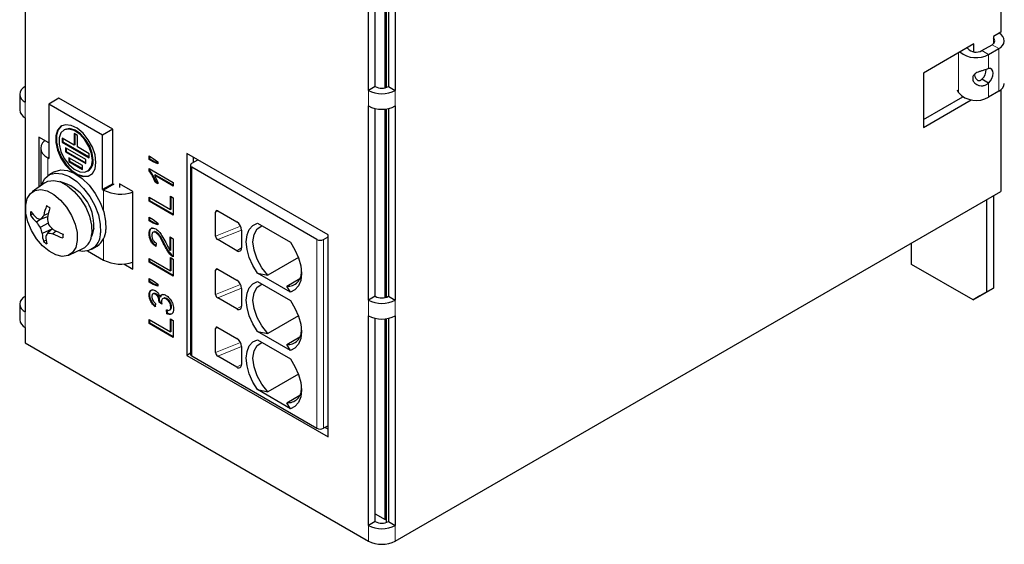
# Model space of a CAD drawing. Header units: millimetres. Extents: x 5 to 418, y 2 to 292.
# Tile 6 of 10: x 261 to 302, y 104 to 126. Entities that reach past the tile are written whole.
import ezdxf

# ---------------------------------------------------------------- set-up
doc = ezdxf.new("R2010")
doc.units = ezdxf.units.MM

msp = doc.modelspace()

# ---------------------------------------------------------------- linework, layer by layer
at = {"color": 7, "linetype": 'Continuous', "lineweight": 25}
for p, q in [((302.2948, 184.0525), (302.2948, 125.3997)), ((275.7076, 122.9525), (275.7076, 131.1179)), ((275.9904, 123.1157), (275.9904, 131.0124)), ((276.4147, 123.063), (276.4147, 130.9899)), ((276.4684, 123.0775), (276.4684, 130.9965)), ((276.5561, 131.0124), (276.5561, 123.1157)), ((276.8389, 131.1179), (276.8389, 122.9525)), ((261.2826, 130.6266), (261.2826, 122.4612)), ((302.2948, 125.3997), (301.9837, 125.2201)), ((301.9837, 125.2201), (301.9837, 124.9183)), ((301.1634, 124.9099), (299.0421, 123.6853)), ((300.8886, 124.7512), (300.9005, 124.7254)), ((301.1634, 124.5772), (301.1634, 124.9099)), ((301.5028, 124.6323), (301.9271, 124.8772)), ((301.7857, 124.469), (302.2099, 124.7139)), ((299.0421, 123.6853), (299.0421, 121.3989)), ((301.7857, 123.2641), (301.5028, 123.4274)), ((275.9904, 123.1157), (275.7076, 122.9525)), ((276.5561, 123.1157), (276.8389, 122.9525)), ((300.5142, 122.8693), (300.4723, 122.9594)), ((302.2948, 122.9753), (302.2948, 118.7041)), ((261.0483, 122.7877), (261.0483, 122.1345)), ((262.6968, 122.6246), (262.2725, 122.3797)), ((264.9595, 121.3184), (262.6968, 122.6246)), ((299.0421, 121.7255), (300.6969, 122.6808)), ((299.0421, 121.3989), (301.0516, 122.559)), ((302.2099, 122.9175), (301.7857, 122.6726)), ((262.2725, 122.3797), (262.2725, 120.0934)), ((264.5353, 121.0734), (262.2725, 122.3797)), ((275.7076, 114.1338), (275.7076, 122.2992)), ((275.9904, 114.2971), (275.9904, 122.1938)), ((276.4147, 114.2444), (276.4147, 122.1712)), ((276.4684, 114.2588), (276.4684, 122.1779)), ((276.5561, 122.1938), (276.5561, 114.2971)), ((276.8389, 122.2992), (276.8389, 114.1338)), ((261.2826, 121.8079), (261.2826, 113.6425)), ((262.9322, 121.3025), (262.9039, 121.2862)), ((264.9595, 121.3184), (264.5353, 121.0734)), ((264.9595, 119.032), (264.9595, 121.3184)), ((262.2725, 120.7465), (261.8483, 120.9915)), ((261.8483, 120.9915), (261.8483, 118.8834)), ((263.3332, 120.6569), (262.8382, 120.9426)), ((262.8382, 120.9426), (262.8382, 120.7793)), ((262.8665, 120.9263), (262.8665, 120.7957)), ((263.4746, 121.0652), (263.3332, 121.1468)), ((263.3332, 121.1468), (263.3332, 120.6569)), ((263.3615, 121.1305), (263.3615, 120.6732)), ((263.4746, 120.5753), (263.4746, 121.0652)), ((264.5353, 118.7871), (264.5353, 121.0734)), ((261.9372, 120.5261), (261.9372, 118.9463)), ((262.8665, 120.7957), (262.8382, 120.7793)), ((262.8382, 120.7793), (263.9696, 120.1262)), ((262.8665, 120.7957), (263.9696, 120.1589)), ((263.8282, 120.0445), (262.9796, 120.5344)), ((262.9796, 120.5344), (262.9796, 120.3711)), ((263.0079, 120.5181), (263.0079, 120.3874)), ((263.3615, 120.6732), (263.3332, 120.6569)), ((263.9696, 120.2895), (263.4746, 120.5753)), ((262.2301, 120.1179), (262.2725, 120.0934)), ((263.0079, 120.3874), (262.9796, 120.3711)), ((262.9796, 120.3711), (263.8282, 119.8812)), ((263.0079, 120.3874), (263.8282, 119.9139)), ((263.6868, 119.7996), (263.1211, 120.1261)), ((263.1211, 120.1261), (263.1211, 119.9628)), ((263.1493, 120.1098), (263.1493, 119.9791)), ((263.9696, 120.1262), (263.9696, 120.2895)), ((266.4881, 120.1981), (266.6605, 120.0986)), ((266.4881, 120.0475), (266.4881, 120.1981)), ((266.5164, 120.0638), (266.4881, 120.0475)), ((266.5164, 120.0638), (266.5164, 120.1817)), ((266.6888, 119.9643), (266.5164, 120.0638)), ((266.6605, 120.0986), (266.8532, 119.952)), ((274.0105, 116.8772), (268.0708, 120.3061)), ((268.0708, 120.3061), (268.0708, 111.8141)), ((268.3537, 119.9306), (268.3537, 120.1429)), ((263.1493, 119.9791), (263.1211, 119.9628)), ((263.1211, 119.9628), (263.6868, 119.6363)), ((263.1493, 119.9791), (263.6868, 119.6689)), ((263.6868, 119.6363), (263.6868, 119.7996)), ((263.8282, 119.8812), (263.8282, 120.0445)), ((266.6605, 119.948), (266.4881, 120.0475)), ((266.4881, 119.5742), (266.4881, 119.6711)), ((266.4881, 119.6711), (267.5051, 119.084)), ((266.5164, 119.5905), (266.5164, 119.6548)), ((266.6888, 119.9643), (266.6605, 119.948)), ((266.8532, 119.8706), (266.6605, 119.948)), ((266.8532, 119.8983), (266.6888, 119.9643)), ((266.8532, 119.952), (266.8532, 119.8706)), ((268.2244, 119.8081), (268.2244, 111.8713)), ((268.2829, 119.8897), (268.5375, 120.0367)), ((273.5438, 116.6894), (268.2829, 119.7265)), ((262.504, 119.5294), (262.2777, 119.3987)), ((263.9039, 119.5541), (263.9322, 119.5704)), ((266.5164, 119.5905), (266.4881, 119.5742)), ((266.7409, 119.4072), (266.7126, 119.3909)), ((267.5051, 118.9334), (266.7126, 119.3909)), ((267.5051, 118.9661), (266.7409, 119.4072)), ((262.1101, 119.0685), (261.576, 118.6909)), ((264.9595, 119.032), (264.5353, 118.7871)), ((264.9595, 119.032), (265.002, 119.0076)), ((265.2424, 119.0321), (265.2424, 118.8688)), ((265.8081, 118.7055), (265.2424, 119.0321)), ((265.378, 118.9463), (265.3884, 118.9478)), ((266.7707, 119.1191), (266.7424, 119.1027)), ((266.8626, 119.0333), (266.7424, 119.1027)), ((266.8909, 119.0497), (266.7707, 119.1191)), ((267.5051, 119.084), (267.5051, 118.9334)), ((264.5353, 118.7871), (264.5777, 118.7626)), ((265.8081, 115.4393), (265.8081, 118.7055)), ((266.4881, 118.4666), (267.3878, 117.9472)), ((266.4881, 118.301), (266.4881, 118.4666)), ((266.5164, 118.3173), (266.5164, 118.4502)), ((267.3878, 118.5043), (267.5051, 118.4366)), ((267.3878, 117.9472), (267.3878, 118.5043)), ((267.4161, 117.9635), (267.4161, 118.488)), ((267.5051, 118.4366), (267.5051, 117.7139)), ((276.8389, 104.0087), (302.2948, 118.7041)), ((301.9837, 118.5244), (301.9837, 114.6377)), ((266.5164, 118.3173), (266.4881, 118.301)), ((267.5051, 117.7139), (266.4881, 118.301)), ((267.5051, 117.7465), (266.5164, 118.3173)), ((301.7008, 118.3612), (301.7008, 114.4744)), ((261.5949, 117.7614), (261.5003, 117.7092)), ((262.2227, 117.6326), (261.9439, 117.5347)), ((262.254, 117.7776), (262.0566, 117.6992)), ((266.4881, 117.6234), (266.6605, 117.5239)), ((266.4881, 117.4729), (266.4881, 117.6234)), ((266.5164, 117.4892), (266.5164, 117.6071)), ((267.4161, 117.9635), (267.3878, 117.9472)), ((269.287, 116.8278), (269.287, 117.8403)), ((269.3732, 117.8886), (270.178, 117.424)), ((261.9321, 117.5379), (261.7522, 117.4147)), ((262.2467, 117.3708), (261.9144, 117.1858)), ((266.5164, 117.4892), (266.4881, 117.4729)), ((266.6605, 117.3734), (266.4881, 117.4729)), ((266.6888, 117.3897), (266.5164, 117.4892)), ((266.6605, 117.5239), (266.8532, 117.3774)), ((266.6888, 117.3897), (266.6605, 117.3734)), ((266.8532, 117.296), (266.6605, 117.3734)), ((266.8532, 117.3237), (266.6888, 117.3897)), ((266.8532, 117.3774), (266.8532, 117.296)), ((271.0401, 117.3705), (272.4271, 116.5698)), ((262.4062, 117.1179), (261.9916, 116.9324)), ((262.4262, 117.1349), (262.2272, 116.9652)), ((262.5826, 117.0396), (262.4386, 116.93)), ((266.5164, 116.9472), (266.4881, 116.9308)), ((266.7984, 116.9952), (266.7701, 116.9788)), ((267.3747, 116.7954), (267.5051, 116.7201)), ((267.3747, 116.2209), (267.3747, 116.7954)), ((267.403, 116.2372), (267.403, 116.7791)), ((270.376, 117.0811), (270.376, 116.3298)), ((273.8267, 116.6894), (274.0105, 116.7955)), ((274.0105, 108.3852), (274.0105, 116.8772)), ((262.1619, 116.6578), (262.0516, 116.597)), ((264.0776, 116.281), (264.3038, 116.4116)), ((266.788, 116.5319), (266.775, 116.3888)), ((267.1531, 116.4747), (267.1248, 116.4584)), ((267.5051, 116.7201), (267.5051, 115.9523)), ((270.178, 116.2155), (269.3732, 116.6801)), ((298.5471, 115.6417), (298.5471, 116.5406)), ((263.1137, 116.0273), (263.7077, 116.301)), ((263.902, 116.2132), (264.5777, 115.8231)), ((267.403, 116.2372), (267.3747, 116.2209)), ((267.3878, 115.9297), (267.5051, 115.8619)), ((267.3878, 115.3726), (267.3878, 115.9297)), ((267.443, 116.0366), (267.4147, 116.0202)), ((267.4161, 115.3889), (267.4161, 115.9133)), ((272.7638, 115.9298), (271.475, 115.1858)), ((265.4262, 115.6598), (265.8081, 115.4393)), ((266.4881, 115.8919), (267.3878, 115.3726)), ((266.4881, 115.7263), (266.4881, 115.8919)), ((266.5164, 115.7426), (266.4881, 115.7263)), ((267.5051, 115.1392), (266.4881, 115.7263)), ((266.5164, 115.7426), (266.5164, 115.8756)), ((267.5051, 115.1719), (266.5164, 115.7426)), ((267.5051, 115.8619), (267.5051, 115.1392)), ((301.1351, 114.1477), (298.5471, 115.6417)), ((267.4161, 115.3889), (267.3878, 115.3726)), ((269.287, 114.3782), (269.287, 115.3907)), ((269.3732, 115.439), (270.178, 114.9744)), ((272.4271, 114.4729), (271.0401, 115.2736)), ((271.0401, 115.2736), (271.475, 115.1858)), ((266.4881, 115.0488), (266.6605, 114.9493)), ((266.4881, 114.8982), (266.4881, 115.0488)), ((266.5164, 114.9145), (266.4881, 114.8982)), ((266.6605, 114.7987), (266.4881, 114.8982)), ((266.5164, 114.9145), (266.5164, 115.0325)), ((266.6888, 114.815), (266.5164, 114.9145)), ((266.6605, 114.9493), (266.8532, 114.8027)), ((266.6888, 114.815), (266.6605, 114.7987)), ((266.8532, 114.7213), (266.6605, 114.7987)), ((266.8532, 114.749), (266.6888, 114.815)), ((266.8532, 114.8027), (266.8532, 114.7213)), ((271.0401, 114.9208), (272.4271, 114.1202)), ((272.2751, 114.724), (272.8253, 115.0416)), ((272.4271, 114.4729), (272.2751, 114.724)), ((266.5164, 114.3697), (266.4881, 114.3534)), ((266.6818, 114.4157), (266.6465, 114.3953)), ((266.7792, 114.4015), (266.7509, 114.3851)), ((266.9766, 114.2779), (266.9483, 114.2615)), ((270.376, 114.6314), (270.376, 113.8802)), ((275.9904, 114.2971), (275.7076, 114.1338)), ((276.5561, 114.2971), (276.8389, 114.1338)), ((301.1351, 114.1477), (301.7008, 114.4744)), ((301.418, 114.311), (301.1351, 114.1477)), ((301.9837, 114.6377), (301.418, 114.311)), ((301.7008, 114.4744), (301.9837, 114.6377)), ((261.0483, 113.9691), (261.0483, 113.3159)), ((266.7619, 114.0024), (266.7489, 113.8594)), ((266.9336, 114.0705), (266.9054, 114.0542)), ((267.0227, 113.9709), (266.9054, 114.0542)), ((266.9351, 114.0913), (266.9068, 114.075)), ((267.015, 114.0127), (266.9336, 114.0705)), ((267.2264, 114.2036), (267.1981, 114.1872)), ((267.4291, 113.855), (267.4008, 113.8387)), ((270.178, 113.7659), (269.3732, 114.2305)), ((267.2313, 113.5658), (267.2183, 113.7239)), ((267.2596, 113.5821), (267.2313, 113.5658)), ((267.2596, 113.5821), (267.2466, 113.7402)), ((272.7638, 113.4802), (271.475, 112.7362)), ((275.7076, 104.6619), (275.7076, 113.4806)), ((276.8389, 113.4806), (276.8389, 104.6619)), ((266.4881, 113.3173), (267.3878, 112.7979)), ((266.4881, 113.1517), (266.4881, 113.3173)), ((266.5164, 113.168), (266.4881, 113.1517)), ((267.5051, 112.5646), (266.4881, 113.1517)), ((266.5164, 113.168), (266.5164, 113.301)), ((267.5051, 112.5972), (266.5164, 113.168)), ((267.3878, 113.355), (267.5051, 113.2873)), ((267.3878, 112.7979), (267.3878, 113.355)), ((267.4161, 112.8143), (267.4161, 113.3387)), ((267.5051, 113.2873), (267.5051, 112.5646)), ((275.9904, 104.8252), (275.9904, 113.3751)), ((276.4147, 104.9069), (276.4147, 113.3526)), ((276.4684, 104.7869), (276.4684, 113.3593)), ((276.5561, 113.3751), (276.5561, 104.8252)), ((261.2826, 112.9893), (261.2826, 112.3361)), ((267.4161, 112.8143), (267.3878, 112.7979)), ((269.287, 111.9286), (269.287, 112.9411)), ((269.3732, 112.9893), (270.178, 112.5247)), ((272.4271, 112.0233), (271.0401, 112.824)), ((271.0401, 112.824), (271.475, 112.7362)), ((261.2826, 112.3361), (275.7076, 104.0087)), ((271.0401, 112.4712), (272.4271, 111.6706)), ((272.2751, 112.2744), (272.8253, 112.592)), ((272.4271, 112.0233), (272.2751, 112.2744)), ((268.2244, 111.9028), (268.0708, 111.8141)), ((268.0708, 111.8141), (274.0105, 108.3852)), ((268.2829, 111.7897), (273.5438, 108.7526)), ((270.178, 111.3163), (269.3732, 111.7809)), ((270.376, 112.1818), (270.376, 111.4306)), ((272.7638, 111.0306), (271.475, 110.2866)), ((272.4271, 109.5737), (271.0401, 110.3744)), ((271.0401, 110.3744), (271.475, 110.2866)), ((272.2751, 109.8247), (272.8253, 110.1424)), ((272.4271, 109.5737), (272.2751, 109.8247)), ((274.0105, 108.8588), (273.8267, 108.7526)), ((274.0105, 108.7118), (273.8832, 108.7853)), ((275.9904, 105.1518), (276.4147, 104.9069)), ((275.9904, 104.8252), (275.7076, 104.6619)), ((276.4147, 104.9069), (276.4684, 104.9379)), ((276.5561, 104.8252), (276.8389, 104.6619))]:
    msp.add_line(p, q, dxfattribs=at)
at = {"color": 7, "linetype": 'Continuous', "lineweight": 18}
for p, q in [((300.9005, 124.7254), (300.8232, 124.7134)), ((301.7857, 124.469), (301.5028, 124.6323)), ((301.9271, 124.8772), (302.2099, 124.7139)), ((302.2099, 124.7139), (302.2099, 122.9175)), ((300.5142, 122.8693), (300.5142, 124.5351)), ((301.7857, 123.8775), (301.7857, 124.469)), ((275.7076, 122.9525), (275.7076, 122.2992)), ((276.8389, 122.9525), (276.8389, 122.2992)), ((301.7857, 122.6726), (301.7857, 123.2641)), ((261.2826, 122.4612), (261.2826, 121.8079)), ((262.2725, 120.1424), (262.2301, 120.1179)), ((262.2301, 120.1179), (262.2301, 119.3682)), ((268.2829, 111.7897), (268.2829, 119.7265)), ((264.5777, 118.7626), (265.002, 119.0076)), ((264.5777, 118.7626), (264.5777, 117.8612)), ((269.3869, 117.8807), (269.287, 117.8403)), ((269.287, 116.8278), (270.332, 117.2502)), ((270.3759, 117.0854), (269.3732, 116.6801)), ((264.5777, 116.7246), (264.5777, 115.8231)), ((270.178, 116.2155), (270.376, 116.3298)), ((273.5438, 108.7526), (273.5438, 116.6894)), ((273.8267, 108.7526), (273.8267, 116.6894)), ((269.3869, 115.4311), (269.287, 115.3907)), ((269.287, 114.3782), (270.332, 114.8006)), ((270.3759, 114.6358), (269.3732, 114.2305)), ((270.178, 113.7659), (270.376, 113.8802)), ((275.7076, 114.1338), (275.7076, 113.4806)), ((276.8389, 114.1338), (276.8389, 113.4806)), ((261.2826, 113.6425), (261.2826, 112.9893)), ((269.3869, 112.9814), (269.287, 112.9411)), ((269.287, 111.9286), (270.332, 112.351)), ((270.3759, 112.1862), (269.3732, 111.7809)), ((270.178, 111.3163), (270.376, 111.4306)), ((275.7076, 104.6619), (275.7076, 104.0087)), ((276.8389, 104.6619), (276.8389, 104.0087))]:
    msp.add_line(p, q, dxfattribs=at)
at = {"color": 7, "linetype": 'Continuous', "lineweight": 25, "flags": 128}
for points in [[(301.9271, 124.8772), (301.9768, 124.9122), (302.0138, 124.9521), (302.0366, 124.9954), (302.0442, 125.0405), (302.0366, 125.0855), (302.0138, 125.1288), (301.9837, 125.1626)], [(301.7857, 123.2641), (301.8609, 123.3554), (301.9203, 123.4614), (301.9582, 123.5723), (301.9713, 123.6779), (301.9582, 123.7685), (301.9203, 123.8356), (301.8609, 123.8731), (301.7857, 123.8775)], [(264.2524, 119.9303), (264.2147, 120.2408), (264.105, 120.5673), (263.933, 120.8808), (263.7139, 121.1533), (263.4673, 121.3606), (263.2151, 121.4844), (262.9796, 121.5136), (262.7819, 121.4457), (262.6394, 121.2866), (262.5649, 121.0505), (262.5649, 120.7584), (262.6394, 120.4363), (262.7819, 120.1127), (262.9796, 119.8165), (263.2151, 119.5738), (263.4673, 119.4064), (263.7139, 119.329), (263.933, 119.3486), (264.105, 119.4634), (264.2147, 119.6632), (264.2524, 119.9303)], [(262.8183, 121.4672), (262.8102, 121.462), (262.6677, 121.3029), (262.5931, 121.0668), (262.5931, 120.7748), (262.6677, 120.4526), (262.8102, 120.129), (263.0079, 119.8328), (263.2434, 119.5901), (263.4956, 119.4227), (263.7422, 119.3454), (263.9612, 119.3649), (264.0178, 119.3893)], [(264.111, 120.0119), (264.0727, 120.2991), (263.9619, 120.5995), (263.7907, 120.8804), (263.5775, 121.1114), (263.3455, 121.2676), (263.1199, 121.3318), (262.925, 121.2973), (262.782, 121.1677), (262.7064, 120.9571), (262.7064, 120.6883), (262.782, 120.3905), (262.925, 120.0958), (263.1199, 119.8363), (263.3455, 119.6401), (263.5775, 119.5283), (263.7907, 119.5133), (263.9619, 119.5964), (264.0727, 119.7689), (264.111, 120.0119)], [(264.1393, 120.0282), (264.101, 120.3155), (263.9902, 120.6158), (263.8189, 120.8967), (263.6058, 121.1278), (263.3738, 121.2839), (263.1482, 121.3482), (262.9533, 121.3136), (262.9322, 121.3025)], [(262.103, 120.8444), (262.0133, 120.747), (261.9564, 120.6387), (261.9372, 120.5261), (261.9564, 120.4135), (262.0133, 120.3052), (262.1057, 120.2054), (262.2301, 120.1179)], [(261.9567, 118.96), (261.9755, 119.0166), (262.1105, 119.2569), (262.3075, 119.4148), (262.555, 119.4812), (262.8388, 119.4522), (263.1423, 119.3295), (263.4478, 119.1202), (263.7376, 118.8365), (263.9948, 118.4949), (264.2046, 118.1152), (264.3547, 117.7195), (264.4364, 117.3308), (264.4449, 116.9717)], [(262.504, 119.5294), (262.5337, 119.5454), (262.7813, 119.6118), (263.0651, 119.5828), (263.3685, 119.4601), (263.674, 119.2508), (263.9639, 118.9671), (264.2211, 118.6255), (264.4309, 118.2458), (264.581, 117.8501), (264.6627, 117.4615), (264.6712, 117.1023)], [(262.1101, 119.0685), (262.2291, 119.1318), (262.4791, 119.1691), (262.7613, 119.1068), (263.0565, 118.9494), (263.3444, 118.7074), (263.6056, 118.3974), (263.8222, 118.0405), (263.9795, 117.661), (264.0667, 117.2848), (264.0778, 116.9376)], [(263.4699, 116.6399), (263.4068, 116.3563), (263.2741, 116.1426), (263.0808, 116.0134), (262.8402, 115.9776), (262.5686, 116.0375), (262.2845, 116.189), (262.0073, 116.4219), (261.7559, 116.7203), (261.5475, 117.0638), (261.3961, 117.4291), (261.3122, 117.7912), (261.3014, 118.1254), (261.3646, 118.409), (261.4973, 118.6227), (261.6905, 118.7519), (261.9312, 118.7878), (262.2028, 118.7279), (262.4868, 118.5763), (262.764, 118.3434), (263.0154, 118.045), (263.2239, 117.7015), (263.3752, 117.3363), (263.4591, 116.9742), (263.4699, 116.6399)], [(264.1633, 117.1646), (264.1019, 116.8969), (264.061, 116.8139)], [(271.0401, 115.2736), (270.845, 115.5922), (270.6973, 115.9307), (270.6052, 116.27), (270.574, 116.5912), (270.6052, 116.8762), (270.6973, 117.1092), (270.845, 117.2771), (271.0401, 117.3705)], [(271.475, 115.1858), (271.2235, 115.4991), (271.026, 115.8593), (270.9001, 116.2344), (270.8568, 116.5912), (270.9001, 116.898), (271.026, 117.1277), (271.2235, 117.2598), (271.2288, 117.2616)], [(272.4271, 116.5698), (272.6222, 116.2512), (272.7699, 115.9127), (272.862, 115.5734), (272.8933, 115.2522), (272.862, 114.9672), (272.7699, 114.7342), (272.6222, 114.5663), (272.4271, 114.4729)], [(271.0401, 112.824), (270.845, 113.1426), (270.6973, 113.481), (270.6052, 113.8203), (270.574, 114.1415), (270.6052, 114.4266), (270.6973, 114.6596), (270.845, 114.8275), (271.0401, 114.9208)], [(271.475, 112.7362), (271.2235, 113.0495), (271.026, 113.4096), (270.9001, 113.7847), (270.8568, 114.1415), (270.9001, 114.4484), (271.026, 114.678), (271.2235, 114.8102), (271.2288, 114.812)], [(272.4271, 114.1202), (272.6222, 113.8016), (272.7699, 113.4631), (272.862, 113.1238), (272.8933, 112.8026), (272.862, 112.5175), (272.7699, 112.2845), (272.6222, 112.1167), (272.4271, 112.0233)], [(271.0401, 110.3744), (270.845, 110.693), (270.6973, 111.0314), (270.6052, 111.3707), (270.574, 111.6919), (270.6052, 111.977), (270.6973, 112.21), (270.845, 112.3779), (271.0401, 112.4712)], [(271.475, 110.2866), (271.2235, 110.5998), (271.026, 110.96), (270.9001, 111.3351), (270.8568, 111.6919), (270.9001, 111.9987), (271.026, 112.2284), (271.2235, 112.3606), (271.2288, 112.3623)], [(272.4271, 111.6706), (272.6222, 111.3519), (272.7699, 111.0135), (272.862, 110.6742), (272.8933, 110.353), (272.862, 110.0679), (272.7699, 109.8349), (272.6222, 109.667), (272.4271, 109.5737)]]:
    msp.add_lwpolyline(points, dxfattribs=at)
at = {"color": 7, "linetype": 'Continuous', "lineweight": 25}
for centre, radius, start, end in [((302.0883, 125.0391), 0.3472, 290.50951, 67.01126), ((301.2572, 125.038), 0.4743, 221.22699, 301.18693), ((301.2571, 125.4008), 1.0713, 230.67596, 299.56134), ((301.0632, 123.8732), 0.6261, 314.59704, 356.89368), ((261.4065, 122.7877), 0.3493, 110.78342, 249.21658), ((276.2733, 124.0442), 1.2296, 242.60967, 297.39033), ((276.2733, 123.6616), 0.6148, 242.60967, 297.39033), ((302.0439, 123.284), 0.4024, 294.37466, 354.3052), ((301.2672, 123.5291), 1.0012, 221.22699, 301.18693), ((261.4486, 122.1744), 0.4024, 185.6948, 245.62534), ((276.2733, 123.391), 1.2296, 242.60967, 297.39033), ((263.662, 119.9684), 0.481, 304.16563, 7.14655), ((268.3139, 119.8081), 0.0873, 110.78357, 249.21643), ((262.2887, 117.2918), 1.8789, 356.11947, 76.38553), ((265.291, 120.1617), 1.5704, 242.98718, 289.22511), ((265.4626, 116.9058), 3.4972, 159.82304, 166.88695), ((264.2802, 120.9629), 3.5409, 233.62227, 236.29743), ((267.2078, 116.6358), 5.0837, 164.23354, 169.19984), ((263.9779, 117.5738), 2.4814, 173.43938, 176.87166), ((263.2607, 118.9601), 2.1596, 215.39645, 225.69466), ((263.3937, 119.3855), 2.4235, 219.09421, 227.83942), ((262.6283, 120.0753), 2.6311, 250.89312, 254.92429), ((264.5414, 115.8762), 3.0818, 143.73407, 147.44096), ((266.4574, 118.1111), 4.2754, 187.02285, 190.72897), ((264.5102, 119.1968), 3.2836, 212.8691, 217.76398), ((264.8168, 117.9318), 2.9968, 194.41449, 199.48214), ((265.5155, 120.2075), 4.3571, 221.5913, 225.35323), ((269.9461, 117.0615), 0.4303, 2.60556, 57.39444), ((263.7177, 117.0682), 1.7314, 184.49913, 195.79166), ((265.1278, 115.2987), 3.3453, 150.1213, 152.92348), ((264.1379, 116.8939), 1.9901, 182.08805, 191.37374), ((262.7781, 119.623), 2.7143, 258.28876, 262.81369), ((264.0064, 120.0245), 3.4689, 243.13016, 250.6398), ((264.7242, 121.2601), 4.7327, 241.32991, 246.92785), ((266.2628, 116.5407), 3.4129, 173.85591, 176.45514), ((263.7172, 116.9288), 0.729, 255.6972, 3.37889), ((263.3602, 116.9289), 0.7177, 298.96126, 0.68959), ((263.837, 117.1029), 0.8342, 304.03008, 359.95946), ((263.7029, 118.7921), 2.7469, 233.04764, 236.50283), ((270.2553, 116.3103), 0.1223, 230.79687, 9.21388), ((273.6852, 116.9624), 0.3074, 242.60967, 297.39033), ((265.291, 117.2222), 1.5704, 242.98718, 289.22511), ((272.3249, 115.2898), 0.5681, 264.96929, 4.86615), ((269.9461, 114.6119), 0.4303, 2.60556, 57.39444), ((261.4065, 113.9691), 0.3493, 110.78342, 249.21658), ((276.2733, 114.843), 0.6148, 242.60967, 297.39033), ((270.2553, 113.8606), 0.1223, 230.79687, 9.21388), ((276.2733, 115.2256), 1.2296, 242.60967, 297.39033), ((276.2733, 114.5723), 1.2296, 242.60967, 297.39033), ((261.4486, 113.3558), 0.4024, 185.6948, 245.62534), ((272.3249, 112.8402), 0.5681, 264.96929, 4.86615), ((269.9461, 112.1623), 0.4303, 2.60556, 57.39444), ((268.3245, 111.8813), 0.1006, 185.6948, 245.62534), ((270.2553, 111.411), 0.1223, 230.79687, 9.21388), ((272.3249, 110.3906), 0.5681, 264.96929, 4.86615), ((273.6852, 109.0256), 0.3074, 242.60967, 297.39033), ((276.2733, 105.3711), 0.6148, 242.60967, 297.39033), ((276.2733, 105.7537), 1.2296, 242.60967, 297.39033), ((276.2733, 105.1005), 1.2296, 242.60967, 297.39033)]:
    msp.add_arc(centre, radius, start, end, dxfattribs=at)
for centre, start_param, end_param in [((269.3732, 117.7906), 5.4825665, 7.0533538), ((269.3732, 116.7781), 0.7701785, 2.3409657), ((269.3732, 115.341), 5.4825665, 7.0533538), ((269.3732, 114.3285), 0.7701785, 2.3409657), ((269.3732, 112.8914), 5.4825665, 7.0533538), ((269.3732, 111.8788), 0.7701785, 2.3409657)]:
    msp.add_ellipse(centre, major_axis=(-0.0618, 0.1039), ratio=0.5772477, start_param=start_param, end_param=end_param, dxfattribs=at)
for points, knots in [([(301.7857, 123.8775), (301.7425, 123.8595), (301.6621, 123.8259), (301.5258, 123.7837), (301.4029, 123.7462), (301.2977, 123.7076), (301.2141, 123.6618), (301.1548, 123.6038), (301.1217, 123.5314), (301.113, 123.4553), (301.1236, 123.3805), (301.1566, 123.3137), (301.2107, 123.2529), (301.2939, 123.1951), (301.4043, 123.1513), (301.5375, 123.1437), (301.672, 123.179), (301.7467, 123.2349), (301.7857, 123.2641)], [0, 0, 0, 0, 0.0914816, 0.1706339, 0.2385338, 0.2968983, 0.3484206, 0.396958, 0.4470702, 0.5029374, 0.5469902, 0.5906823, 0.6369266, 0.6881994, 0.7635401, 0.8378445, 0.9153999, 1, 1, 1, 1]), ([(301.1922, 123.6347), (301.1949, 123.6048), (301.2012, 123.5348), (301.2515, 123.4453), (301.3088, 123.3896), (301.3521, 123.3689), (301.3835, 123.3629), (301.4152, 123.3657), (301.4463, 123.3776), (301.4766, 123.3982), (301.4938, 123.4173), (301.5028, 123.4274)], [0, 0, 0, 0, 0.1909295, 0.4467565, 0.6064953, 0.6744754, 0.7373762, 0.7982018, 0.8602583, 0.9266682, 1, 1, 1, 1]), ([(266.7424, 119.1027), (266.7065, 119.1967), (266.6425, 119.3644), (266.5353, 119.5101), (266.4881, 119.5742)], [0, 0, 0, 0, 0.5604274, 1, 1, 1, 1]), ([(266.7707, 119.1191), (266.7348, 119.213), (266.6708, 119.3807), (266.5636, 119.5264), (266.5164, 119.5905)], [0, 0, 0, 0, 0.5604274, 1, 1, 1, 1]), ([(266.7126, 119.3909), (266.7462, 119.325), (266.8062, 119.2073), (266.8454, 119.0865), (266.8626, 119.0333)], [0, 0, 0, 0, 0.5596797, 1, 1, 1, 1]), ([(266.4881, 116.9308), (266.4912, 116.9803), (266.4974, 117.0789), (266.5676, 117.161), (266.6645, 117.1794), (266.7341, 117.1465), (266.7689, 117.1301)], [0, 0, 0, 0, 0.2805009, 0.5596743, 0.7797453, 1, 1, 1, 1]), ([(266.5164, 116.9472), (266.5199, 116.9955), (266.527, 117.092), (266.5779, 117.1691), (266.6235, 117.1739), (266.6314, 117.1747)], [0, 0, 0, 0, 0.4535973, 0.905048, 1, 1, 1, 1]), ([(266.775, 116.3888), (266.7298, 116.4236), (266.6398, 116.4928), (266.5401, 116.6513), (266.494, 116.804), (266.4901, 116.8885), (266.4881, 116.9308)], [0, 0, 0, 0, 0.2802186, 0.5589131, 0.7791554, 1, 1, 1, 1]), ([(266.8033, 116.4052), (266.7581, 116.4399), (266.6681, 116.5092), (266.5684, 116.6677), (266.5223, 116.8203), (266.5184, 116.9048), (266.5164, 116.9472)], [0, 0, 0, 0, 0.2802186, 0.5589131, 0.7791554, 1, 1, 1, 1]), ([(266.7701, 116.9788), (266.7441, 116.9899), (266.692, 117.012), (266.6377, 116.9824), (266.6091, 116.9284), (266.6067, 116.8827), (266.6055, 116.8598)], [0, 0, 0, 0, 0.2790769, 0.5586029, 0.77905317, 1, 1, 1, 1]), ([(266.6055, 116.8598), (266.6076, 116.8261), (266.6118, 116.7589), (266.6574, 116.6545), (266.7219, 116.5756), (266.7659, 116.5465), (266.788, 116.5319)], [0, 0, 0, 0, 0.2803495, 0.5594965, 0.7794137, 1, 1, 1, 1]), ([(266.7984, 116.9952), (266.7708, 117.0098), (266.7396, 117.0264), (266.7184, 117.0152), (266.7159, 117.0139)], [0, 0, 0, 0, 0.8811305, 1, 1, 1, 1]), ([(266.7689, 117.1301), (266.8174, 117.0941), (266.9148, 117.022), (267.0557, 116.8146), (267.1366, 116.6588), (267.1861, 116.5634)], [0, 0, 0, 0, 0.2786949, 0.5588196, 1, 1, 1, 1]), ([(267.1248, 116.4584), (267.0692, 116.5655), (266.9918, 116.7147), (266.8708, 116.9), (266.8036, 116.9526), (266.7701, 116.9788)], [0, 0, 0, 0, 0.5613127, 0.7813859, 1, 1, 1, 1]), ([(267.1531, 116.4747), (267.0975, 116.5819), (267.0201, 116.731), (266.8991, 116.9163), (266.8319, 116.9689), (266.7984, 116.9952)], [0, 0, 0, 0, 0.5613127, 0.7813859, 1, 1, 1, 1]), ([(267.4147, 116.0202), (267.3515, 116.0944), (267.2383, 116.2272), (267.1595, 116.3875), (267.1248, 116.4584)], [0, 0, 0, 0, 0.5583929, 1, 1, 1, 1]), ([(267.443, 116.0366), (267.3798, 116.1107), (267.2666, 116.2435), (267.1878, 116.4039), (267.1531, 116.4747)], [0, 0, 0, 0, 0.5583929, 1, 1, 1, 1]), ([(267.1861, 116.5634), (267.2061, 116.5238), (267.239, 116.4587), (267.2856, 116.3683), (267.3261, 116.2918), (267.3585, 116.2445), (267.3747, 116.2209)], [0, 0, 0, 0, 0.3400401, 0.5600624, 0.7801102, 1, 1, 1, 1]), ([(267.5051, 115.9523), (267.4879, 115.9626), (267.4571, 115.9812), (267.4276, 116.0083), (267.4147, 116.0202)], [0, 0, 0, 0, 0.5599563, 1, 1, 1, 1]), ([(267.5051, 115.9872), (267.4974, 115.992), (267.4762, 116.0052), (267.4559, 116.0244), (267.443, 116.0366)], [0, 0, 0, 0, 0.3634174, 1, 1, 1, 1]), ([(266.4881, 114.3534), (266.4922, 114.3977), (266.5002, 114.4862), (266.563, 114.563), (266.6516, 114.5802), (266.715, 114.5522), (266.7467, 114.5382)], [0, 0, 0, 0, 0.2801995, 0.5598657, 0.7800064, 1, 1, 1, 1]), ([(266.7489, 113.8594), (266.7093, 113.8937), (266.6304, 113.9624), (266.5425, 114.1019), (266.4947, 114.239), (266.4903, 114.3152), (266.4881, 114.3534)], [0, 0, 0, 0, 0.2802702, 0.5595223, 0.7795723, 1, 1, 1, 1]), ([(266.5164, 114.3697), (266.5208, 114.4131), (266.5296, 114.4998), (266.5766, 114.5725), (266.6206, 114.5771), (266.63, 114.5781)], [0, 0, 0, 0, 0.4409706, 0.8811019, 1, 1, 1, 1]), ([(266.7772, 113.8757), (266.7376, 113.9101), (266.6587, 113.9787), (266.5708, 114.1182), (266.523, 114.2553), (266.5186, 114.3316), (266.5164, 114.3697)], [0, 0, 0, 0, 0.2802702, 0.5595223, 0.7795723, 1, 1, 1, 1]), ([(266.7509, 114.3851), (266.7286, 114.3951), (266.6839, 114.415), (266.6351, 114.3938), (266.6091, 114.3489), (266.6067, 114.3098), (266.6055, 114.2903)], [0, 0, 0, 0, 0.279464, 0.5588691, 0.7792286, 1, 1, 1, 1]), ([(266.6055, 114.2903), (266.6076, 114.2614), (266.612, 114.2035), (266.6529, 114.1149), (266.7068, 114.0479), (266.7436, 114.0176), (266.7619, 114.0024)], [0, 0, 0, 0, 0.2800014, 0.5591308, 0.7793201, 1, 1, 1, 1]), ([(266.7792, 114.4015), (266.7563, 114.4125), (266.718, 114.431), (266.6912, 114.4156), (266.6804, 114.4094)], [0, 0, 0, 0, 0.5977644, 1, 1, 1, 1]), ([(266.7467, 114.5382), (266.7708, 114.5216), (266.8192, 114.4883), (266.8972, 114.3923), (266.9289, 114.3111), (266.9483, 114.2615)], [0, 0, 0, 0, 0.2804963, 0.5610033, 1, 1, 1, 1]), ([(266.9068, 114.075), (266.9045, 114.1061), (266.8999, 114.1682), (266.8673, 114.2636), (266.8123, 114.3441), (266.7714, 114.3714), (266.7509, 114.3851)], [0, 0, 0, 0, 0.2806905, 0.5609498, 0.7799534, 1, 1, 1, 1]), ([(266.9351, 114.0913), (266.9328, 114.1224), (266.9281, 114.1846), (266.8956, 114.2799), (266.8406, 114.3604), (266.7997, 114.3878), (266.7792, 114.4015)], [0, 0, 0, 0, 0.2806905, 0.5609498, 0.7799534, 1, 1, 1, 1]), ([(266.9483, 114.2615), (266.9584, 114.2912), (266.9785, 114.3503), (267.0465, 114.3835), (267.1235, 114.376), (267.1739, 114.3502), (267.1991, 114.3372)], [0, 0, 0, 0, 0.2798565, 0.5592119, 0.7793784, 1, 1, 1, 1]), ([(266.9766, 114.2779), (266.9862, 114.3085), (267.0036, 114.3643), (267.0499, 114.3804), (267.0707, 114.3876)], [0, 0, 0, 0, 0.54952756, 1, 1, 1, 1]), ([(267.1991, 114.3372), (267.2476, 114.3024), (267.3445, 114.2327), (267.4501, 114.0649), (267.5099, 113.9022), (267.5154, 113.8111), (267.5182, 113.7656)], [0, 0, 0, 0, 0.2794193, 0.5590204, 0.779354, 1, 1, 1, 1]), ([(266.9054, 114.0542), (266.9057, 114.058), (266.9064, 114.0648), (266.9067, 114.0719), (266.9068, 114.075)], [0, 0, 0, 0, 0.5600031, 1, 1, 1, 1]), ([(266.9336, 114.0705), (266.934, 114.0743), (266.9347, 114.0811), (266.935, 114.0882), (266.9351, 114.0913)], [0, 0, 0, 0, 0.5600031, 1, 1, 1, 1]), ([(267.1981, 114.1872), (267.1699, 114.2002), (267.1134, 114.2261), (267.0498, 114.2036), (267.0138, 114.1502), (267.0105, 114.1009), (267.0089, 114.0763)], [0, 0, 0, 0, 0.2797907, 0.5592315, 0.779474, 1, 1, 1, 1]), ([(267.0089, 114.0763), (267.01, 114.0572), (267.0121, 114.023), (267.0195, 113.9868), (267.0227, 113.9709)], [0, 0, 0, 0, 0.5597629, 1, 1, 1, 1]), ([(267.2264, 114.2036), (267.1971, 114.2191), (267.1575, 114.2401), (267.1286, 114.2278), (267.1211, 114.2246)], [0, 0, 0, 0, 0.7402651, 1, 1, 1, 1]), ([(267.4008, 113.8387), (267.398, 113.8751), (267.3924, 113.9478), (267.3371, 114.0572), (267.2688, 114.1403), (267.2217, 114.1716), (267.1981, 114.1872)], [0, 0, 0, 0, 0.2798831, 0.5589932, 0.779319, 1, 1, 1, 1]), ([(267.4291, 113.855), (267.4263, 113.8914), (267.4207, 113.9641), (267.3654, 114.0735), (267.297, 114.1566), (267.25, 114.1879), (267.2264, 114.2036)], [0, 0, 0, 0, 0.2798831, 0.5589932, 0.779319, 1, 1, 1, 1]), ([(267.3519, 113.7301), (267.3656, 113.7316), (267.3979, 113.7351), (267.4245, 113.7842), (267.4276, 113.8314), (267.4291, 113.855)], [0, 0, 0, 0, 0.2697337, 0.6342183, 1, 1, 1, 1]), ([(267.2183, 113.7239), (267.2447, 113.7163), (267.2973, 113.7012), (267.3627, 113.7129), (267.3966, 113.767), (267.3994, 113.8148), (267.4008, 113.8387)], [0, 0, 0, 0, 0.2808992, 0.5601071, 0.7796629, 1, 1, 1, 1]), ([(267.5182, 113.7656), (267.5142, 113.7167), (267.5062, 113.619), (267.4307, 113.5439), (267.3344, 113.5264), (267.2657, 113.5527), (267.2313, 113.5658)], [0, 0, 0, 0, 0.2799105, 0.5592649, 0.7794842, 1, 1, 1, 1]), ([(267.476, 113.5962), (267.4672, 113.5849), (267.44, 113.5503), (267.3613, 113.5446), (267.2935, 113.5696), (267.2596, 113.5821)], [0, 0, 0, 0, 0.1933363, 0.5963968, 1, 1, 1, 1])]:
    msp.add_open_spline(points, degree=3, knots=knots, dxfattribs=at)

doc.saveas('drawing.dxf')
